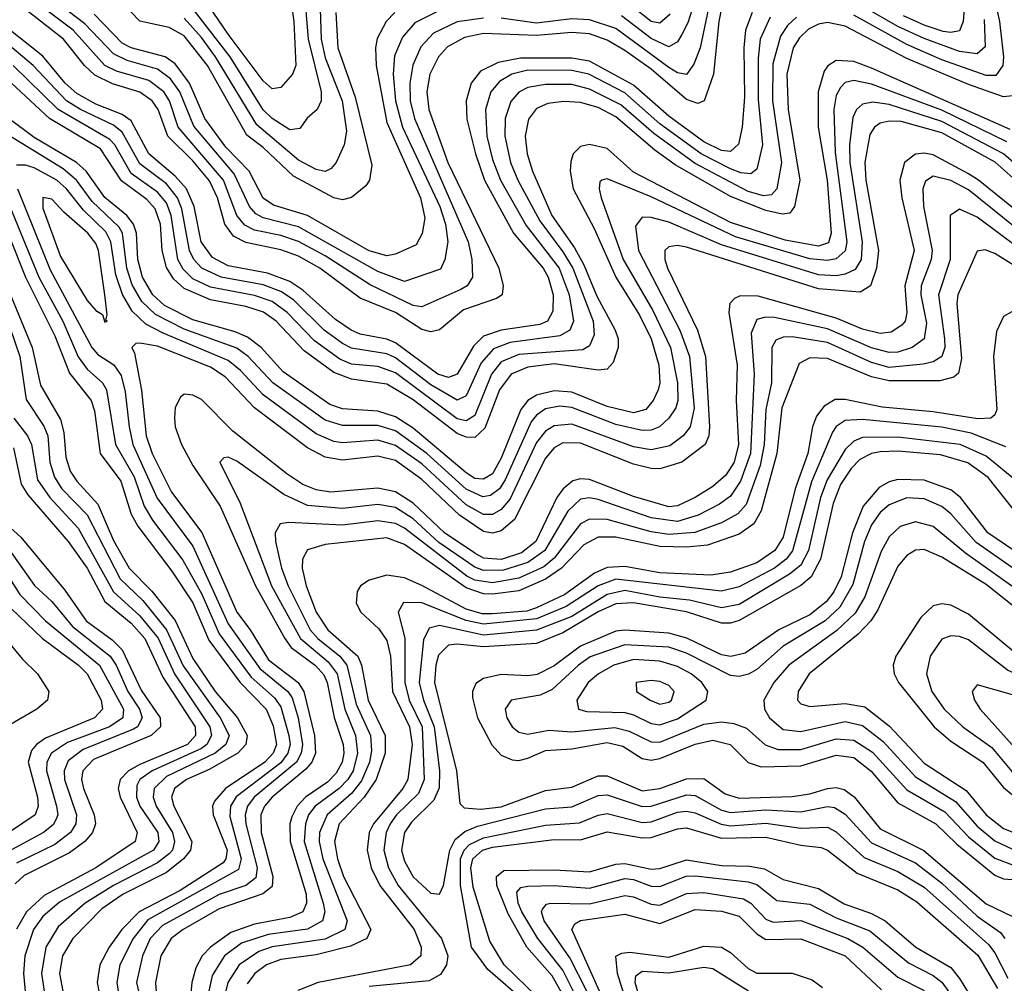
# Model space of a CAD drawing. Header units: inches. Extents: x 990535 to 1117859, y 769386 to 892122.
# Tile 190 of 256: x 1033197 to 1035431, y 861488 to 863674. Entities that reach past the tile are written whole.
import ezdxf

# ---------------------------------------------------------------- set-up
doc = ezdxf.new("R2010")
doc.units = ezdxf.units.IN
doc.header["$MEASUREMENT"] = 0
doc.layers.add('B0836', color=7, linetype='Continuous')

msp = doc.modelspace()

# ---------------------------------------------------------------- linework, layer by layer
at = {"layer": 'B0836', "color": 5}
for points, elevation in [([(1035388.7, 863811.3), (1035420.3, 863670), (1035430, 863590), (1035428, 863570), (1035412.3, 863547.7), (1035390, 863547.2), (1035290, 863582.8), (1035210, 863617.5), (1035090, 863684.2)], 3160), ([(1033801.8, 863790), (1033819.5, 863670), (1033823.6, 863570), (1033816.1, 863550), (1033790, 863520.2), (1033770, 863516.9), (1033750, 863535.5), (1033670, 863640.9), (1033593.7, 863753.7)], 2920), ([(1034742, 863758), (1034713.1, 863666.9), (1034699.9, 863640.1), (1034690, 863623.6), (1034670, 863612.6), (1034630, 863631.4), (1034562.5, 863682.5)], 3040), ([(1034147, 863693), (1034093.5, 863666.5), (1034065.7, 863634.3), (1034048, 863592), (1034044.9, 863550), (1034049.6, 863490), (1034066.2, 863430), (1034150.7, 863250), (1034163.7, 863210), (1034168.6, 863170), (1034162.2, 863130), (1034151.7, 863108.3), (1034070, 863079.8), (1034010, 863102.5), (1033830, 863204.4), (1033750, 863224.4), (1033733.2, 863233.2), (1033718.7, 863250), (1033684.1, 863324.1), (1033592.4, 863432.4), (1033560.6, 863510), (1033539.5, 863539.5), (1033510, 863561.7), (1033441, 863581), (1033410, 863596.3), (1033344.9, 863664.9), (1033231.6, 863751.6)], 3040), ([(1033841.9, 863750), (1033851.5, 863630), (1033881, 863510), (1033881.3, 863490), (1033872.5, 863470), (1033849.4, 863450.6), (1033832.9, 863427.1), (1033810, 863423.9), (1033770, 863450), (1033749.4, 863469.4), (1033674.7, 863590), (1033570, 863725.4)], 2940), ([(1034250, 863677.4), (1034190, 863668.8), (1034136.4, 863643.6), (1034107.7, 863612.3), (1034089, 863571), (1034082.3, 863530), (1034083.3, 863490), (1034093.2, 863450), (1034215.2, 863170), (1034223.1, 863130), (1034224.7, 863090), (1034212.6, 863070), (1034198.5, 863061.5), (1034110, 863022.4), (1034090, 863025.4), (1033992.5, 863072.5), (1033890, 863138.3), (1033830, 863170.6), (1033790, 863184.2), (1033730, 863196.5), (1033707.7, 863207.7), (1033690, 863230), (1033659.7, 863310), (1033556.5, 863430), (1033537, 863490), (1033524.6, 863510), (1033490, 863535.7), (1033417.1, 863557.1), (1033390.3, 863570.3), (1033318.3, 863650), (1033212.8, 863730)], 3060), ([(1033914.6, 863690), (1033919, 863610), (1033958.5, 863498.5), (1033996.4, 863343.6), (1033991.3, 863310), (1033982.7, 863297.3), (1033950, 863270.4), (1033930, 863265.4), (1033910, 863269.5), (1033818.8, 863318.8), (1033750, 863384.1), (1033712.3, 863412.3), (1033623.1, 863570), (1033570, 863637.2), (1033536.3, 863656.3), (1033470, 863670.4), (1033411.7, 863731.7)], 2980), ([(1033878.2, 863721.8), (1033881, 863630), (1033890, 863587.3), (1033928.9, 863490), (1033939, 863421), (1033933.3, 863390), (1033915.1, 863350), (1033903.6, 863336.4), (1033890, 863329.4), (1033870, 863333.9), (1033830, 863355.4), (1033735.3, 863435.3), (1033641.7, 863590), (1033610, 863633.8), (1033570, 863677.6)], 2960), ([(1034766.8, 863733.2), (1034741, 863610), (1034727.3, 863572.7), (1034710, 863549.9), (1034690, 863553.1), (1034670, 863565.3), (1034550, 863653.6), (1034490, 863673.9), (1034450, 863675.9), (1034370, 863666), (1034290, 863677.6)], 3060), ([(1035385.8, 863674.2), (1035388, 863612), (1035370, 863596.5), (1035330, 863601.7), (1035250, 863630.9), (1035190, 863658.5), (1035090, 863716)], 3140), ([(1035342.9, 863730), (1035338.3, 863670), (1035330, 863648.3), (1035310, 863644.6), (1035292.7, 863647.3), (1035250, 863661.4), (1035202.4, 863682.4)], 3120), ([(1034859.2, 863690), (1034844.3, 863650), (1034840.6, 863610), (1034842, 863498), (1034836.6, 863430), (1034828.5, 863391.5), (1034810, 863374.6), (1034790, 863376.9), (1034750, 863396.8), (1034670, 863454.9), (1034590, 863525.6), (1034490, 863579.6), (1034450, 863586.5), (1034333.5, 863586.5), (1034282.9, 863577.1), (1034243.2, 863556.8), (1034221.9, 863530), (1034210.3, 863489.7), (1034212, 863448), (1034231.4, 863370), (1034251.6, 863310), (1034318, 863190), (1034384.8, 863110), (1034396.6, 863090), (1034407.9, 863050), (1034407.3, 863012.7), (1034394.9, 862990), (1034377.6, 862982.4), (1034290, 862970), (1034250, 862956.1), (1034226.8, 862933.2), (1034190.2, 862869.8), (1034170, 862862.2), (1034145.7, 862870), (1034050, 862940.6), (1034030, 862949.5), (1033970, 862960.9), (1033949.3, 862969.3), (1033913.7, 862993.7), (1033840, 863060), (1033810, 863080.3), (1033759.2, 863099.2), (1033670, 863115.7), (1033634.3, 863134.3), (1033608.6, 863170), (1033592.7, 863250), (1033575.6, 863290), (1033550, 863319.3), (1033490, 863370), (1033450, 863444.3), (1033430, 863458.9), (1033370, 863482.6), (1033326.6, 863506.6), (1033300.5, 863530), (1033250, 863591.2), (1033172.7, 863652.7)], 3120), ([(1034791.5, 863708.5), (1034783.4, 863670), (1034771.4, 863550), (1034750.1, 863490), (1034736.3, 863483.7), (1034710, 863492.6), (1034630, 863561.7), (1034570, 863603.7), (1034530, 863627.2), (1034490, 863641.8), (1034450, 863644.5), (1034370, 863638.4), (1034250, 863642.4), (1034206.5, 863633.5), (1034167.9, 863612.1), (1034147.7, 863590), (1034128.2, 863550), (1034121.3, 863510), (1034125.8, 863470), (1034168.7, 863350), (1034284.2, 863110), (1034294.4, 863070), (1034291.7, 863050), (1034278.9, 863041.1), (1034204.3, 863015.7), (1034150, 862970.6), (1034130, 862965.9), (1034110, 862971.3), (1034050, 863009.6), (1033970, 863042.1), (1033878.1, 863110), (1033830, 863137.5), (1033790, 863152.2), (1033710, 863168.5), (1033682.7, 863182.7), (1033662.6, 863210), (1033646.1, 863270), (1033628.2, 863308.2), (1033590, 863354), (1033533, 863410), (1033511.5, 863470), (1033498.1, 863490), (1033469.8, 863509.8), (1033408.1, 863528.1), (1033367.9, 863547.9), (1033344.4, 863570), (1033296.8, 863630), (1033202.9, 863702.9)], 3080), ([(1034048.6, 863690), (1034028.8, 863670), (1034008.4, 863631.6), (1034004.5, 863610), (1034006.1, 863570), (1034030, 863440.8), (1034106.5, 863270), (1034116.5, 863223.5), (1034110.8, 863189.2), (1034096.6, 863163.4), (1034050, 863141.9), (1034030, 863138.3), (1033990, 863149.4), (1033850, 863229.6), (1033773.1, 863253.1), (1033750, 863269.1), (1033717.9, 863330), (1033665.2, 863385.1), (1033617.2, 863450), (1033582.8, 863530), (1033550, 863573.8), (1033527.2, 863590), (1033450, 863609.8), (1033430, 863620.6), (1033366.1, 863686.1)], 3020), ([(1034673.4, 863686.6), (1034650, 863666.1), (1034630, 863669.8), (1034590, 863701.9)], 3020), ([(1035450, 863501.2), (1035430, 863499.1), (1035350, 863526.6), (1035210, 863586), (1035070, 863659.3), (1035030, 863667.7), (1035010, 863664), (1034987.5, 863652.5), (1034967, 863633), (1034952.6, 863610), (1034938.1, 863550), (1034941.3, 863470), (1034967.4, 863310), (1034955.2, 863250), (1034944.8, 863235.2), (1034927.1, 863232.9), (1034890, 863241.3), (1034810, 863272.5), (1034684.8, 863344.8), (1034638.1, 863378.1), (1034550, 863453.4), (1034510, 863474.4), (1034470, 863485.8), (1034431.8, 863488.2), (1034395.9, 863484.1), (1034370, 863472.7), (1034351.7, 863448.3), (1034344.1, 863410), (1034348.9, 863370), (1034360.6, 863330), (1034404.9, 863230), (1034456.3, 863156.3), (1034477.6, 863117.6), (1034507, 863047), (1034548.8, 862970), (1034555.1, 862950), (1034555.3, 862930), (1034543.6, 862896.4), (1034530, 862881.3), (1034510, 862878.8), (1034410, 862892.9), (1034350, 862885.8), (1034312.4, 862870), (1034285.9, 862834.1), (1034252.6, 862747.4), (1034230, 862726.4), (1034210, 862726.7), (1034190, 862735.3), (1034090, 862811.7), (1034030, 862847.4), (1033950, 862858.3), (1033910, 862873.8), (1033842.5, 862922.5), (1033779.5, 862990), (1033750.4, 863010.4), (1033710, 863023.3), (1033630, 863038.2), (1033570, 863063.9), (1033545.9, 863085.9), (1033530, 863111.7), (1033520.7, 863150), (1033516.4, 863210), (1033504.8, 863244.8), (1033486, 863266), (1033428.4, 863308.4), (1033380.6, 863380.6), (1033264.7, 863450), (1033156.9, 863550)], 3180), ([(1034900, 863680), (1034877.8, 863630), (1034873.2, 863586.8), (1034873.1, 863493.1), (1034882.9, 863390), (1034870, 863335.1), (1034856, 863324), (1034833.6, 863326.4), (1034810, 863335.3), (1034743.3, 863370), (1034650, 863437.7), (1034570, 863507.8), (1034488.6, 863550), (1034450, 863558.8), (1034350, 863559.1), (1034313.8, 863550), (1034286.2, 863533.8), (1034266.1, 863510), (1034254.2, 863470), (1034257.5, 863410), (1034270, 863356.8), (1034288.3, 863310), (1034346.7, 863206.7), (1034421.7, 863110), (1034444.1, 863050), (1034453.6, 862990), (1034445.8, 862970), (1034423.2, 862956.8), (1034310, 862941.8), (1034272.5, 862927.5), (1034244.7, 862895.3), (1034210, 862820.7), (1034190, 862811.1), (1034130, 862845.6), (1034050, 862906.9), (1034030, 862916), (1033950, 862929), (1033930, 862939.6), (1033888.2, 862970), (1033818.3, 863038.3), (1033790, 863057.3), (1033750, 863072.6), (1033654, 863090), (1033610.6, 863110.6), (1033592.3, 863130), (1033582.3, 863150), (1033565.2, 863245.2), (1033555.6, 863270), (1033530, 863301.4), (1033470, 863346.6), (1033430, 863418.5), (1033410, 863434.8), (1033335.1, 863470), (1033303.4, 863490), (1033228, 863570), (1033170, 863618.1)], 3140), ([(1034960.1, 863679.9), (1034939.3, 863660.7), (1034923.6, 863636.4), (1034906, 863574), (1034905.4, 863490), (1034926.1, 863350), (1034915.5, 863290), (1034903, 863277), (1034885.3, 863274.7), (1034850, 863284.3), (1034730, 863347.5), (1034635.8, 863415.8), (1034561.1, 863481.1), (1034490, 863516.4), (1034450, 863526.8), (1034390, 863526.7), (1034350, 863520.4), (1034330.2, 863509.8), (1034311.6, 863488.4), (1034299, 863450), (1034297.7, 863410), (1034311.1, 863350), (1034327.5, 863310), (1034377.3, 863217.3), (1034430, 863147.5), (1034452.5, 863110), (1034498.3, 862990), (1034500.8, 862959.2), (1034490, 862934), (1034475.3, 862924.7), (1034330, 862914.2), (1034290, 862897.7), (1034267.6, 862870), (1034230, 862776), (1034210, 862763.6), (1034190, 862768.3), (1034050, 862872.6), (1034010, 862886.9), (1033950, 862892.6), (1033924, 862904), (1033865.8, 862945.8), (1033804.3, 863010), (1033770, 863034.8), (1033730, 863048.5), (1033630, 863067.5), (1033590, 863086.3), (1033567.9, 863107.9), (1033556.1, 863130), (1033540.8, 863230), (1033530, 863258.4), (1033510, 863282.6), (1033450, 863325.3), (1033413.2, 863390), (1033402, 863402), (1033284.2, 863470), (1033182.6, 863570)], 3160), ([(1035445, 863425), (1035130, 863564.3), (1035090, 863579.1), (1035050, 863581.2), (1035031, 863569), (1035022.9, 863557.1), (1035008.9, 863510), (1035009.4, 863430), (1035029.2, 863310), (1035038.3, 863190), (1035032.3, 863167.7), (1035010, 863160.1), (1034933.9, 863173.9), (1034810, 863214.1), (1034590, 863327.9), (1034530, 863381.7), (1034490, 863391), (1034470, 863386.3), (1034453.3, 863370), (1034447.5, 863352.5), (1034446, 863330), (1034453.1, 863290), (1034500.4, 863200.4), (1034549.9, 863089.9), (1034603.5, 863003.5), (1034630.4, 862950), (1034647.6, 862890), (1034649.8, 862850.2), (1034646, 862834), (1034634.4, 862810), (1034617.8, 862790), (1034590, 862782.1), (1034530, 862796.5), (1034450, 862829.1), (1034410, 862832), (1034370, 862822.4), (1034349.9, 862810.1), (1034334, 862790), (1034290, 862679.1), (1034270, 862643.8), (1034250, 862631.3), (1034230, 862633.2), (1034210, 862646.3), (1034090, 862747.3), (1034050, 862772.8), (1034010, 862785.8), (1033930, 862791.3), (1033901, 862801), (1033795.4, 862875.4), (1033744.8, 862930), (1033714.1, 862954.1), (1033686.2, 862966.2), (1033590, 862992.9), (1033525.4, 863025.4), (1033499, 863050), (1033475.6, 863090), (1033464.9, 863130), (1033461.9, 863190), (1033455.7, 863210), (1033440.2, 863230), (1033390, 863270.4), (1033347.8, 863330), (1033326.4, 863350), (1033230, 863406.7), (1033110, 863495.8)], 3220), ([(1035437, 863397), (1035290, 863468.6), (1035130, 863527.8), (1035090, 863536), (1035070, 863531.5), (1035059.7, 863520.3), (1035050, 863502.3), (1035044.4, 863470), (1035047.3, 863372.7), (1035073.8, 863170), (1035070, 863149.5), (1035050, 863131.3), (1035030, 863127.6), (1034990, 863131.5), (1034821.5, 863181.5), (1034630, 863272), (1034530, 863313.1), (1034518.4, 863310), (1034513.8, 863306.2), (1034512, 863290), (1034516.7, 863270), (1034566.8, 863130), (1034634.1, 863014.1), (1034674.3, 862930), (1034690, 862850), (1034691, 862810), (1034686.4, 862793.6), (1034670.1, 862770), (1034649.3, 862750.7), (1034630, 862743.1), (1034610, 862742), (1034550, 862755.5), (1034450, 862794.4), (1034422.9, 862797.1), (1034390, 862790.8), (1034370, 862777), (1034358, 862762), (1034298.9, 862630), (1034285.6, 862610), (1034265.8, 862594.2), (1034248.3, 862591.7), (1034210, 862608.6), (1034121, 862690), (1034050, 862740.9), (1034010, 862753.2), (1033930, 862753.5), (1033890, 862765.7), (1033771.9, 862850), (1033715.5, 862910), (1033690, 862928.5), (1033570, 862971.7), (1033505.1, 863005.1), (1033474.6, 863034.6), (1033452.7, 863072.7), (1033440.2, 863110), (1033430.4, 863190), (1033423, 863203), (1033361.5, 863261.5), (1033325.9, 863310), (1033295.9, 863335.9), (1033150, 863424.7)], 3240), ([(1035504.3, 863304.3), (1035429.5, 863370), (1035290, 863442.8), (1035170, 863481.7), (1035133.5, 863486.5), (1035110, 863482), (1035096.4, 863470), (1035087.9, 863452.1), (1035079.9, 863390), (1035080.8, 863350), (1035109, 863170), (1035106.3, 863130), (1035093, 863107), (1035070, 863096.3), (1035050, 863093.2), (1035010, 863095.5), (1034790, 863163.1), (1034670, 863214.4), (1034630, 863225.2), (1034610, 863225.7), (1034594.4, 863205.6), (1034601.7, 863150), (1034695.1, 862970), (1034717, 862910), (1034727.4, 862792.6), (1034718.7, 862750), (1034702.7, 862730), (1034672.4, 862707.6), (1034630, 862698.5), (1034590, 862705), (1034450, 862756.7), (1034410, 862752.9), (1034390, 862740.2), (1034370, 862714.7), (1034310, 862586.7), (1034290, 862562.6), (1034270, 862551.3), (1034250, 862551.2), (1034210, 862573.5), (1034110, 862666.2), (1034050, 862708.1), (1034010, 862719.8), (1033930, 862714.4), (1033910, 862717), (1033870, 862734.5), (1033750, 862822.9), (1033698.2, 862878.2), (1033670, 862900.9), (1033522.5, 862962.5), (1033483.2, 862983.2), (1033452.4, 863012.4), (1033430.5, 863050.5), (1033415.4, 863095.4), (1033404.1, 863170), (1033392.6, 863192.6), (1033341.7, 863241.7), (1033303.2, 863290), (1033281.5, 863310), (1033230, 863337.8), (1033210, 863343.8), (1033190, 863343.7)], 3260), ([(1035478.9, 863290), (1035410.5, 863350.5), (1035290, 863417.1), (1035197.1, 863442.9), (1035170, 863444.1), (1035150, 863439.2), (1035137.3, 863430), (1035126.6, 863413.4), (1035115.1, 863350), (1035117.6, 863310), (1035146.3, 863150), (1035141.1, 863110), (1035127.8, 863070), (1035104.2, 863055.8), (1035010, 863063.5), (1034710, 863158), (1034690, 863161.8), (1034670, 863159), (1034661.3, 863150), (1034661, 863130), (1034667.2, 863110), (1034735, 862970), (1034753.3, 862910), (1034762.6, 862750), (1034760.9, 862730), (1034752.5, 862710), (1034699.4, 862670), (1034650, 862654.8), (1034630, 862655.5), (1034590, 862666), (1034470, 862713.4), (1034430, 862713.8), (1034410, 862702.9), (1034390, 862679.6), (1034319.9, 862540.1), (1034290, 862514.4), (1034270, 862509.1), (1034250, 862512.9), (1034195.3, 862550), (1034110, 862631.2), (1034050, 862673.6), (1034010, 862684.1), (1033930, 862674.6), (1033890, 862681.5), (1033850, 862702.5), (1033730, 862793.8), (1033663.6, 862863.6), (1033630, 862886), (1033510, 862933.1), (1033470, 862939.9), (1033460.8, 862939.2), (1033451.8, 862930), (1033457.8, 862917.8), (1033473.4, 862833.4), (1033483.9, 862730), (1033497.6, 862690), (1033541.9, 862601.9), (1033610.6, 862510.6), (1033689.9, 862330), (1033720.3, 862290), (1033761.6, 862221.6), (1033828.7, 862170), (1033842.1, 862150), (1033865.9, 862050), (1033868.5, 862010), (1033860.4, 861990), (1033846.5, 861973.5), (1033770.2, 861910), (1033752.5, 861890), (1033744, 861870), (1033745.4, 861830), (1033771.7, 861730), (1033770, 861707.7), (1033749.2, 861690.8), (1033650, 861657.2), (1033567.8, 861610), (1033540.6, 861590), (1033517.5, 861550), (1033505.2, 861490), (1033515.5, 861350)], 3280), ([(1035530, 863182.8), (1035372.8, 863310), (1035350, 863324), (1035270, 863367.6), (1035250, 863371.5), (1035230, 863368.8), (1035205.3, 863350), (1035194.6, 863310), (1035198.8, 863270), (1035226.9, 863150), (1035205.7, 863070), (1035210, 863010), (1035206.5, 862990), (1035199.1, 862980.9), (1035175, 862965), (1035150, 862961.9), (1035110, 862972.1), (1035050, 862996.8), (1034873, 863047), (1034832.2, 863047.8), (1034818.9, 863041.1), (1034808.3, 863030), (1034806.1, 863010), (1034825, 862890), (1034823.3, 862810), (1034828.6, 862710), (1034818.5, 862670), (1034799.5, 862640.5), (1034770, 862615), (1034730, 862589.7), (1034690, 862570.9), (1034670, 862569.2), (1034590, 862592.6), (1034490, 862630.9), (1034470, 862632.5), (1034452.4, 862627.6), (1034430.2, 862609.8), (1034416.4, 862590), (1034368.3, 862490), (1034335.6, 862464.4), (1034290, 862449.5), (1034250, 862452.7), (1034230, 862463.7), (1034161, 862510), (1034090, 862577), (1034050, 862602.8), (1034010, 862611.1), (1033902.3, 862602.3), (1033870, 862607.4), (1033839.7, 862619.7), (1033803.4, 862643.4), (1033680.7, 862740.7), (1033610, 862812.3), (1033590, 862822.5), (1033570, 862824.3), (1033562, 862818), (1033550, 862794.5), (1033548.3, 862770), (1033550, 862750), (1033564, 862710), (1033590, 862662.4), (1033652, 862570), (1033732.2, 862390), (1033798.6, 862270), (1033812.9, 862250), (1033868.7, 862208.7), (1033887.5, 862187.5), (1033895.2, 862170), (1033910.9, 862090.9), (1033931, 862030), (1033932.4, 862010), (1033928.9, 861990), (1033915.6, 861964.4), (1033895.9, 861944.1), (1033846, 861910), (1033826.7, 861890), (1033814.4, 861865.6), (1033810.4, 861849.6), (1033811, 861810), (1033847.1, 861690), (1033847.7, 861670), (1033839.6, 861650), (1033810, 861637.1), (1033730, 861622.2), (1033676.6, 861603.4), (1033629.8, 861570), (1033611.6, 861550), (1033596.6, 861523.4), (1033587.8, 861490), (1033576.6, 861370)], 3320), ([(1035510, 863159.7), (1035350, 863287.8), (1035310, 863309.5), (1035270, 863318.9), (1035252.5, 863307.5), (1035246.4, 863290), (1035248, 863250), (1035268, 863150), (1035265.8, 863130), (1035242.9, 863070), (1035242.1, 863050), (1035254.6, 862985.4), (1035250, 862949.9), (1035222.5, 862930), (1035190, 862919.9), (1035170, 862918.7), (1035130, 862929.5), (1035030, 862972.7), (1034910, 862998.4), (1034890, 862999.4), (1034870, 862993.7), (1034857.2, 862962.8), (1034863.8, 862870), (1034855.2, 862690), (1034832.8, 862627.2), (1034810, 862593.3), (1034785.1, 862574.9), (1034736.7, 862550), (1034690, 862535.7), (1034630, 862543.9), (1034510, 862585.4), (1034490, 862589), (1034470, 862586), (1034440.7, 862559.3), (1034388.7, 862470), (1034350, 862442.6), (1034295.1, 862424.9), (1034250, 862424.5), (1034230, 862432.2), (1034148.3, 862488.3), (1034090, 862541.6), (1034050, 862567.1), (1034010, 862573.9), (1033930, 862565.4), (1033850, 862572.1), (1033796.6, 862596.6), (1033690, 862672.2), (1033670, 862681.5), (1033660.1, 862679.9), (1033651.6, 862670), (1033697.5, 862577.5), (1033768.8, 862390), (1033834.6, 862270), (1033897.4, 862217.4), (1033917.3, 862190), (1033934.6, 862110), (1033959.1, 862050), (1033964, 862010), (1033953.6, 861970), (1033941.5, 861950), (1033922.3, 861930), (1033867.8, 861890), (1033852.9, 861870), (1033845.6, 861850), (1033843, 861810), (1033885.6, 861670), (1033889.6, 861650), (1033884.3, 861630), (1033850, 861610.9), (1033761.3, 861598.7), (1033700.7, 861579.3), (1033662.2, 861550), (1033634.1, 861505.9), (1033613.5, 861410)], 3340), ([(1033156.2, 863296.2), (1033240.7, 863090), (1033294.7, 862990), (1033330, 862909), (1033350, 862881.3), (1033385.4, 862850), (1033394.1, 862834.1), (1033414.4, 862710), (1033457, 862637), (1033479.6, 862570), (1033498.4, 862538.4), (1033567.5, 862447.5), (1033610.5, 862370.5), (1033650, 862280.8), (1033722.5, 862182.5), (1033775.3, 862135.3), (1033790, 862115.2), (1033808, 862050), (1033810.6, 862030), (1033805.6, 862010), (1033790, 861988.2), (1033688.7, 861911.3), (1033675.2, 861890), (1033673.8, 861866.2), (1033699.5, 861770), (1033694, 861746), (1033488.1, 861631.9), (1033454.3, 861590), (1033424.4, 861530), (1033417.9, 861490), (1033420.8, 861470)], 3240), ([(1033191.9, 863290), (1033266.2, 863106.2), (1033361, 862930), (1033374.8, 862914.8), (1033410.8, 862890.8), (1033427.1, 862867.1), (1033436.6, 862830), (1033445.3, 862750), (1033454.2, 862710), (1033508.9, 862588.9), (1033590, 862479.4), (1033670, 862303.4), (1033741.9, 862201.9), (1033805.3, 862150), (1033815.3, 862135.3), (1033829.1, 862090), (1033839.1, 862030), (1033836.2, 862010), (1033825.6, 861990), (1033729.4, 861910), (1033713.9, 861890), (1033708.8, 861870), (1033710.4, 861850), (1033736.1, 861750), (1033732.9, 861727.1), (1033710.5, 861710), (1033650, 861689.6), (1033521, 861619), (1033493.4, 861590), (1033475.7, 861550), (1033462.1, 861490), (1033481.3, 861410)], 3260), ([(1033135.7, 863275.7), (1033210.2, 863090), (1033277.1, 862957.1), (1033310, 862872), (1033359.7, 862810), (1033367, 862787), (1033379.6, 862690), (1033427, 862627), (1033450, 862552.5), (1033465, 862525), (1033542.6, 862422.6), (1033590, 862351.4), (1033626.7, 862266.7), (1033697.2, 862170), (1033756.1, 862110), (1033772.2, 862072.2), (1033780, 862030), (1033772.5, 862010), (1033753.4, 861990), (1033664.4, 861930), (1033639.1, 861900.9), (1033634.9, 861890), (1033636.3, 861870), (1033667.7, 861790), (1033665.3, 861770), (1033658.5, 861761.5), (1033561.3, 861698.7), (1033468.4, 861650), (1033429, 861610), (1033400, 861570), (1033378.9, 861530), (1033373.2, 861490), (1033377, 861470)], 3220), ([(1035510, 863121.7), (1035370, 863226.3), (1035330, 863244), (1035308.3, 863230), (1035309, 863130), (1035282, 863050), (1035296.1, 862950), (1035296.6, 862930), (1035289.8, 862910.2), (1035270, 862897.7), (1035247.7, 862892.3), (1035170, 862885.2), (1035130, 862896.2), (1035030, 862941.3), (1034950, 862954.6), (1034930, 862954), (1034913.3, 862946.7), (1034903.8, 862930), (1034903.1, 862850), (1034890.7, 862790), (1034886.8, 862710), (1034877.1, 862662.9), (1034845.7, 862574.3), (1034827, 862553), (1034790, 862532.3), (1034729.3, 862510.7), (1034670, 862506.4), (1034630, 862512.1), (1034530, 862539.8), (1034490, 862541.2), (1034469.9, 862530.1), (1034410, 862452.5), (1034386.9, 862433), (1034330, 862406.9), (1034270, 862396.4), (1034230, 862402.4), (1034211.7, 862411.7), (1034070, 862520.5), (1034050, 862530.9), (1034010, 862536.8), (1033930, 862527.2), (1033806.9, 862533.1), (1033788.6, 862530), (1033777.2, 862510), (1033777.4, 862490), (1033791.3, 862430), (1033806.4, 862390), (1033856.5, 862290), (1033873.7, 862270), (1033923.9, 862230), (1033939.4, 862210), (1033960.9, 862120.9), (1033993.2, 862050), (1033995.4, 862015.4), (1033990.8, 861990), (1033972.7, 861947.3), (1033950, 861918.6), (1033895, 861870), (1033877.2, 861830), (1033876.5, 861810), (1033885.2, 861770), (1033940.2, 861630), (1033934.6, 861610), (1033890, 861588.4), (1033770, 861570.6), (1033739.9, 861560.1), (1033694.9, 861530), (1033669.6, 861490), (1033649.9, 861410)], 3360), ([(1033134.1, 863150), (1033225.1, 862930), (1033244.6, 862844.6), (1033290, 862767.2), (1033297.5, 862737.5), (1033301.8, 862681.8), (1033311.8, 862650), (1033326.9, 862626.9), (1033374.7, 862574.7), (1033410, 862492.4), (1033445.4, 862430), (1033497.3, 862377.3), (1033550, 862311.1), (1033590, 862224.7), (1033641.1, 862150), (1033691.3, 862090), (1033713.2, 862050), (1033710, 862030), (1033692, 862010), (1033627.2, 861972.8), (1033576, 861950), (1033548.8, 861930), (1033542, 861910), (1033547, 861890), (1033587.4, 861810), (1033584.4, 861790), (1033568.9, 861770), (1033530, 861739), (1033432.3, 861690), (1033383.4, 861656.6), (1033317.9, 861590), (1033294.1, 861550), (1033287.7, 861510), (1033294.8, 861470)], 3180), ([(1035504.5, 863084.5), (1035410, 863143.5), (1035387.8, 863152.2), (1035370, 863148.5), (1035325.7, 863050), (1035323.6, 863030), (1035334.7, 862905.3), (1035327.6, 862872.4), (1035317.1, 862862.9), (1035285.5, 862854.5), (1035170, 862854.6), (1035130, 862863.6), (1035030, 862905.1), (1034990, 862906.6), (1034965.8, 862894.2), (1034926.5, 862793.5), (1034915.3, 862690), (1034880.1, 862559.9), (1034863.3, 862530), (1034830, 862506.5), (1034757.8, 862482.2), (1034710, 862477), (1034650, 862478.6), (1034550, 862500.1), (1034510, 862499.7), (1034477.5, 862482.5), (1034426.5, 862430), (1034390, 862404.6), (1034330, 862378), (1034270, 862370.5), (1034250, 862371.4), (1034210, 862384.9), (1034070, 862483.4), (1034030, 862498.7), (1033890, 862483.5), (1033850, 862471.1), (1033838.9, 862450), (1033838.4, 862430), (1033847.3, 862390), (1033870, 862330.1), (1033896.4, 862290), (1033964.6, 862230), (1033973.1, 862210), (1033987.6, 862130), (1034026.4, 862050), (1034026.7, 862010), (1034005.8, 861950), (1033978.5, 861910), (1033922.2, 861850), (1033911.5, 861810), (1033918.3, 861770), (1033931.7, 861730), (1033993.6, 861610), (1033985, 861590), (1033947.5, 861572.5), (1033870, 861552.7), (1033790, 861542.3), (1033757.3, 861530), (1033730.7, 861510), (1033713.2, 861486.8)], 3380), ([(1033163.7, 863010), (1033197.3, 862910), (1033212, 862812), (1033251.8, 862751.8), (1033260.7, 862730), (1033265.4, 862670), (1033276, 862636), (1033292.9, 862610), (1033350.6, 862550.6), (1033425.4, 862405.4), (1033476.4, 862356.4), (1033530.1, 862290.1), (1033568.3, 862208.3), (1033651.8, 862090), (1033672.6, 862050), (1033664.6, 862030), (1033641, 862010), (1033530, 861956.9), (1033502.2, 861930), (1033500.1, 861910), (1033506.8, 861890), (1033544.2, 861830), (1033548.5, 861810), (1033543.6, 861790), (1033537.4, 861782.6), (1033510, 861761.1), (1033410.3, 861709.7), (1033345.6, 861670), (1033284.1, 861615.9), (1033256.2, 861570), (1033246.3, 861510), (1033252.4, 861470)], 3160), ([(1035448.6, 863011.4), (1035430, 863000.9), (1035413.5, 862966.5), (1035407.3, 862910), (1035414.7, 862790), (1035410, 862777.4), (1035400.6, 862770), (1035371.6, 862768.4), (1035270, 862784.5), (1035154.6, 862794.6), (1035070, 862812.7), (1035047.9, 862812.1), (1035022.5, 862797.5), (1035005.4, 862774.6), (1034996.4, 862750), (1034985.9, 862690), (1034956.9, 862610), (1034930, 862499.7), (1034910.5, 862469.5), (1034870, 862442.1), (1034810, 862420.7), (1034765.8, 862414.2), (1034650, 862419), (1034570, 862433.8), (1034530, 862431), (1034501.9, 862418.1), (1034434.5, 862370), (1034370, 862339.7), (1034347.6, 862332.4), (1034270, 862326.2), (1034246.4, 862326.4), (1034210, 862336.5), (1034110, 862390.6), (1034070, 862407.6), (1034030, 862414.1), (1033990, 862402.7), (1033970.7, 862390), (1033963, 862377), (1033961, 862350), (1033971.6, 862330), (1034011.8, 862291.8), (1034030, 862265.8), (1034038.4, 862230), (1034043, 862150), (1034081.8, 862070), (1034087.8, 862030), (1034078.1, 861950), (1034066.7, 861930), (1033999.8, 861850), (1033990, 861830), (1033985.6, 861790), (1033994.8, 861750), (1034014.3, 861710), (1034092.3, 861610), (1034108.3, 861570), (1034107.4, 861550), (1034084.1, 861530), (1033874.8, 861490), (1033828.4, 861471.6)], 3420), ([(1033184.1, 862770), (1033214.7, 862730), (1033224.3, 862710), (1033237.7, 862630), (1033265.2, 862590), (1033330, 862520.5), (1033410, 862376.4), (1033470, 862321.9), (1033511.1, 862271.1), (1033548.5, 862190), (1033628.5, 862070), (1033632.4, 862050), (1033622, 862030), (1033610, 862020.9), (1033497.7, 861970), (1033470, 861950), (1033463.2, 861936.8), (1033461.9, 861910), (1033469.9, 861890), (1033510.6, 861830), (1033513, 861810), (1033501, 861790), (1033287.7, 861672.3), (1033250, 861639.2), (1033228.3, 861610), (1033209.1, 861550), (1033205.6, 861510), (1033209.4, 861470)], 3140), ([(1035435, 862705), (1035356.3, 862736.3), (1035290, 862749.5), (1035110, 862767), (1035070, 862764.5), (1035050, 862751.4), (1035041.7, 862738.3), (1034994.2, 862625.8), (1034951.2, 862468.8), (1034936.2, 862450), (1034910, 862430.1), (1034830, 862387.5), (1034790, 862377.3), (1034550, 862404.4), (1034510, 862389.5), (1034437.3, 862342.7), (1034370, 862315.1), (1034250, 862302.5), (1034210, 862311.1), (1034110, 862351.2), (1034067.9, 862352.1), (1034056, 862330), (1034071.2, 862271.2), (1034071.2, 862170), (1034081, 862130), (1034110.3, 862070), (1034114.8, 861950), (1034101.8, 861918.2), (1034051.9, 861870), (1034037.7, 861850), (1034028.5, 861830), (1034023.7, 861790), (1034033.9, 861750), (1034056, 861710), (1034154.5, 861590), (1034168.4, 861550), (1034165.9, 861530), (1034152.3, 861507.7), (1034126.5, 861493.5), (1033990, 861480.8)], 3440), ([(1035470, 862618.5), (1035390, 862683.8), (1035331.6, 862710), (1035190, 862727.1), (1035110, 862726), (1035090, 862718.2), (1035070, 862698.9), (1035029.5, 862630), (1035014.4, 862590), (1034986.8, 862470), (1034970, 862436.7), (1034944.2, 862415.8), (1034830, 862347.1), (1034790, 862339.9), (1034716.9, 862356.9), (1034650, 862363.7), (1034570, 862378.7), (1034530, 862369.7), (1034450, 862320.3), (1034370, 862289.4), (1034250, 862277.5), (1034150, 862300), (1034126.3, 862293.7), (1034113.2, 862266.8), (1034103.9, 862170), (1034113.2, 862130), (1034137.5, 862070), (1034149.5, 861970), (1034148.8, 861931.2), (1034136.9, 861903.1), (1034086.5, 861853.5), (1034070, 861830), (1034063.7, 861790), (1034070, 861764.8), (1034090, 861729.7), (1034130, 861692.5), (1034149.9, 861690.1), (1034158.7, 861710), (1034173.4, 861790), (1034185.7, 861814.3), (1034207.6, 861832.4), (1034235.7, 861844.3), (1034390, 861883.8), (1034450, 861888.4), (1034510, 861914), (1034530, 861915.5), (1034610, 861889.3), (1034630, 861890.2), (1034710, 861915.3), (1034730, 861914.3), (1034790, 861881.1), (1034810, 861875.8), (1034890, 861881.7), (1034970, 861877.2), (1035030, 861888.7), (1035046.5, 861886.5), (1035070, 861871.6), (1035130, 861806.9), (1035230, 861761.5), (1035290, 861715), (1035370, 861640.3), (1035423, 861603), (1035432.9, 861590)], 3460), ([(1033182.8, 862702.8), (1033200.3, 862620.3), (1033215.8, 862595.8), (1033307.5, 862490), (1033350, 862430), (1033390, 862354.3), (1033450, 862304.6), (1033481.3, 862270), (1033522.1, 862182.1), (1033595, 862070), (1033596, 862050), (1033578.3, 862030), (1033470, 861984.5), (1033444.3, 861970), (1033425, 861950), (1033420.8, 861930), (1033425.3, 861910), (1033463.5, 861830), (1033459, 861810), (1033370.1, 861750), (1033252.6, 861687.4), (1033212.8, 861650), (1033190, 861610.9)], 3120), ([(1035450, 862565.9), (1035395.1, 862635.1), (1035348.5, 862668.5), (1035287, 862687), (1035190, 862695.2), (1035150, 862693.7), (1035130, 862690), (1035104, 862676), (1035084.2, 862655.8), (1035060.1, 862619.9), (1035043.3, 862576.7), (1035014.4, 862450), (1034993.2, 862410), (1034970, 862390.4), (1034830, 862311), (1034810, 862304.9), (1034790, 862305), (1034710, 862330.4), (1034590, 862351.4), (1034550, 862349.1), (1034510, 862330.8), (1034430, 862282.8), (1034370, 862258.6), (1034250, 862250.9), (1034190, 862257.3), (1034170, 862254.9), (1034147.8, 862232.2), (1034141.3, 862210), (1034138.3, 862170), (1034188.2, 861970), (1034195.7, 861895.7), (1034205.7, 861885.7), (1034243.3, 861883.3), (1034290, 861888), (1034390, 861925.5), (1034450, 861933.1), (1034510, 861958.9), (1034530, 861958.5), (1034610, 861924.4), (1034650, 861930), (1034710, 861951.6), (1034750, 861952.4), (1034797.8, 861917.8), (1034830, 861907.9), (1034950, 861911.4), (1034990, 861917.5), (1035030, 861929.8), (1035050, 861932.2), (1035067.8, 861927.8), (1035091, 861911), (1035150, 861838.2), (1035249.2, 861789.2), (1035390, 861668.1), (1035450, 861639.9)], 3480), ([(1035510, 862431.1), (1035394.1, 862510), (1035332.1, 862590), (1035310, 862607.5), (1035250, 862629.4), (1035190, 862631), (1035170, 862625.8), (1035147.2, 862612.8), (1035110.9, 862570), (1035087.2, 862510), (1035061.6, 862410), (1035044.3, 862375.7), (1035027, 862353), (1034990, 862323.8), (1034919.7, 862290), (1034843.1, 862236.9), (1034810.6, 862229.4), (1034790, 862233.4), (1034710.9, 862270.9), (1034670, 862282.3), (1034570.7, 862289.3), (1034550, 862286.7), (1034470, 862252.8), (1034410, 862207.8), (1034371.6, 862188.4), (1034350, 862185.2), (1034290, 862188.5), (1034250, 862179.5), (1034232.1, 862167.9), (1034224.4, 862150), (1034224.4, 862135.6), (1034235.7, 862090), (1034268.9, 862028.9), (1034290, 862005.9), (1034315, 861995), (1034330, 861993.6), (1034350, 861998.9), (1034390, 862016.1), (1034450, 862019.6), (1034530, 862034.6), (1034565.9, 862025.9), (1034610, 861997.9), (1034630, 861994.5), (1034650, 861998), (1034730, 862030.6), (1034770, 862039.4), (1034809.7, 862029.7), (1034850, 861989.2), (1034879.4, 861979.4), (1034970, 861981.6), (1035050, 862005.4), (1035090, 861999.9), (1035129.3, 861969.3), (1035190, 861897.1), (1035275.9, 861850), (1035324, 861804), (1035410, 861733.6), (1035430, 861725.2), (1035470, 861721.6)], 3520), ([(1035490, 862402.3), (1035368, 862488), (1035310, 862553), (1035290, 862569.4), (1035250, 862586.7), (1035210, 862589.2), (1035170, 862573.5), (1035150, 862555.8), (1035130, 862528.2), (1035114.6, 862490), (1035087.7, 862392.3), (1035058.6, 862341.4), (1035025.3, 862310), (1034930, 862252.7), (1034870, 862199.8), (1034851, 862189), (1034830, 862184.1), (1034810, 862186.2), (1034710, 862236.6), (1034670, 862250.8), (1034570, 862255.8), (1034491.5, 862228.5), (1034465.3, 862210), (1034405.4, 862154.6), (1034378, 862142), (1034312.4, 862130), (1034299.1, 862110), (1034302.7, 862090), (1034314.8, 862070), (1034330, 862057.5), (1034350, 862052.9), (1034398, 862062), (1034450, 862058.6), (1034548, 862068), (1034580.2, 862060.2), (1034630, 862035.4), (1034650, 862034.9), (1034750, 862076.2), (1034790, 862081.1), (1034817.5, 862077.5), (1034846.6, 862066.6), (1034888.7, 862028.7), (1034918.5, 862018.5), (1034970, 862018.3), (1035050, 862042.2), (1035090, 862039.4), (1035132.4, 862012.4), (1035210, 861926.9), (1035296.6, 861876.6), (1035350, 861820.5), (1035410, 861771.6), (1035450, 861756.4)], 3540), ([(1033143.9, 862550), (1033199.7, 862499.7), (1033299.7, 862379.7), (1033348.3, 862310), (1033407.2, 862267.2), (1033430, 862244.5), (1033473.1, 862153.1), (1033515.6, 862090), (1033517, 862070), (1033495.7, 862050), (1033364.5, 861995.5), (1033340.2, 861970), (1033337.4, 861950), (1033342, 861930), (1033366.1, 861870), (1033369.1, 861850), (1033362.5, 861830), (1033344.8, 861810), (1033310, 861784.2), (1033207.4, 861732.6), (1033186.5, 861713.5)], 3080), ([(1035490, 862359.7), (1035343.5, 862463.5), (1035270, 862524.4), (1035230, 862535), (1035195.5, 862524.5), (1035170, 862500.9), (1035152.3, 862467.7), (1035115.2, 862364.8), (1035092.7, 862327.3), (1035051.3, 862288.7), (1034942.2, 862210), (1034908.5, 862170), (1034885.5, 862130), (1034887.2, 862110), (1034898.5, 862090), (1034930, 862063.9), (1034970, 862059.5), (1035070, 862082), (1035110, 862072.9), (1035156.6, 862036.6), (1035230, 861956.4), (1035320.5, 861900.5), (1035370, 861844.1), (1035410, 861811.2), (1035450, 861792.2)], 3560), ([(1033172.6, 862472.6), (1033230.5, 862390.5), (1033270, 862354.2), (1033317.2, 862297.2), (1033402.4, 862230), (1033416, 862210), (1033442.6, 862150), (1033468.8, 862110), (1033475.2, 862090), (1033464.1, 862070), (1033455.2, 862064.8), (1033341.3, 862018.7), (1033307.2, 861992.8), (1033297.9, 861970), (1033298.9, 861950), (1033326.1, 861870), (1033324.6, 861850), (1033312.4, 861830), (1033276.9, 861803.1), (1033190, 861760.4)], 3060), ([(1035490, 862313), (1035390, 862392.3), (1035290, 862454.7), (1035250, 862472.1), (1035229.8, 862470.2), (1035210, 862458.7), (1035190, 862434.1), (1035144.5, 862335.5), (1035128.5, 862310), (1035100, 862280), (1034989, 862190), (1034963.5, 862150), (1034962.5, 862130), (1034970, 862121.6), (1034990, 862115.6), (1035070, 862122.5), (1035115.3, 862115.3), (1035171.3, 862071.3), (1035250, 861987), (1035345.2, 861925.2), (1035390.2, 861870.2), (1035430, 861838.8), (1035470, 861823.4)], 3580), ([(1033159.4, 862430), (1033197.5, 862370), (1033255.7, 862310), (1033378.6, 862210), (1033432.9, 862110), (1033431, 862090), (1033400.8, 862070), (1033305.5, 862034.5), (1033269.5, 862010), (1033258.8, 861990), (1033257.7, 861970), (1033281, 861890), (1033283.9, 861870), (1033280, 861860.1), (1033272.8, 861847.2), (1033251.5, 861830), (1033170, 861786.3)], 3040), ([(1035456.8, 862236.8), (1035350, 862325.6), (1035310, 862345.5), (1035290, 862348.9), (1035270, 862344.3), (1035242, 862318), (1035185.3, 862230), (1035179, 862210), (1035181.3, 862190), (1035191.4, 862170), (1035272.3, 862070), (1035310, 862037.5), (1035382.6, 861990), (1035430, 861932.3), (1035450, 861915.9)], 3620), ([(1033177.9, 862337.9), (1033248.6, 862270), (1033330.3, 862210), (1033350, 862190.1), (1033382.4, 862130), (1033385, 862110), (1033367.1, 862090), (1033255.6, 862044.4), (1033235.1, 862030), (1033224.1, 862015.9), (1033216.6, 861990), (1033237.8, 861910), (1033239.3, 861890), (1033232.4, 861870), (1033150, 861814.9)], 3020), ([(1033167.4, 862267.4), (1033203.2, 862223.2), (1033237.8, 862190), (1033263.4, 862150), (1033260.1, 862130), (1033236.1, 862110), (1033167.3, 862070)], 2980), ([(1034345, 861445), (1034259.6, 861519.6), (1034222.6, 861570), (1034197.4, 861710), (1034197.7, 861770), (1034205.7, 861790), (1034217.5, 861802.5), (1034250, 861817.7), (1034390, 861846.6), (1034467.8, 861852.2), (1034510, 861869.6), (1034530, 861873.2), (1034610, 861853), (1034630, 861854.5), (1034690, 861876), (1034710, 861878.5), (1034730, 861874.9), (1034788.8, 861848.8), (1034810, 861845.1), (1034890, 861851.5), (1034970, 861839.7), (1035030, 861841.9), (1035050, 861831.9), (1035113.1, 861773.1), (1035190, 861741.7), (1035250, 861706.1), (1035395.8, 861575.8), (1035410, 861557.5), (1035439.7, 861499.7)], 3440), ([(1034374.1, 861454.1), (1034296.6, 861530), (1034263.9, 861583.9), (1034226, 861706), (1034221.2, 861750), (1034225.7, 861770), (1034247.7, 861790), (1034270, 861796.8), (1034410, 861814), (1034470, 861813.7), (1034530, 861831.7), (1034610, 861817.8), (1034630, 861818.4), (1034690, 861838.7), (1034710, 861840.6), (1034790, 861817.2), (1034890, 861819.6), (1034970, 861801.1), (1035016.1, 861796.1), (1035030.2, 861790.2), (1035097.7, 861737.7), (1035190, 861700.1), (1035233, 861673), (1035371.5, 861551.5), (1035416.3, 861476.3)], 3420), ([(1034436.6, 861450), (1034405.1, 861505.1), (1034347.6, 861570), (1034305.3, 861645.3), (1034279.6, 861710), (1034279.1, 861730), (1034295.9, 861744.1), (1034410, 861745.6), (1034490, 861740.5), (1034550, 861758.5), (1034570, 861759.6), (1034630, 861747.2), (1034650, 861748.2), (1034710, 861768.2), (1034790, 861755), (1034853.5, 861753.5), (1034887.3, 861747.3), (1034930, 861723.1), (1035010, 861702.8), (1035068.1, 861668.1), (1035130, 861646), (1035160.9, 861630), (1035230.7, 861570), (1035310, 861523.7), (1035330, 861499.1), (1035384.9, 861410)], 3380), ([(1034464, 861450), (1034430, 861517.5), (1034372.8, 861590), (1034336.6, 861650), (1034328.1, 861670), (1034325.3, 861694.7), (1034334.5, 861705.5), (1034350, 861708.5), (1034410, 861709.7), (1034490, 861703.9), (1034570, 861725.8), (1034590, 861723.2), (1034630, 861708), (1034650, 861707.5), (1034709.2, 861730.8), (1034730, 861731.8), (1034850, 861718.3), (1034870, 861711.8), (1034915.6, 861675.6), (1034990, 861667.2), (1035050, 861636.4), (1035126.7, 861606.7), (1035214.4, 861534.4), (1035270, 861505.9), (1035290, 861490.9), (1035365.6, 861385.6)], 3360), ([(1034484.5, 861470), (1034445.9, 861545.9), (1034387.3, 861630), (1034381.3, 861650), (1034383.5, 861656.5), (1034392.7, 861667.3), (1034401.7, 861670), (1034490, 861668.5), (1034570, 861687.1), (1034590, 861684.1), (1034630, 861667.2), (1034650, 861665.6), (1034710, 861691.8), (1034750, 861694.2), (1034839.7, 861679.7), (1034856.3, 861670), (1034890, 861633.5), (1034906.7, 861626.7), (1034970, 861630.2), (1035076.3, 861590), (1035110.3, 861570.3), (1035190, 861502.3), (1035250, 861471.4)], 3340), ([(1034512.5, 861470), (1034449.9, 861610), (1034457, 861623), (1034469.4, 861630.6), (1034570, 861644.7), (1034650, 861624), (1034730, 861655.7), (1034790, 861651.7), (1034830, 861640.4), (1034870, 861600.3), (1034890, 861587.3), (1034970, 861589), (1035070, 861550.5), (1035153.1, 861473.1)], 3320), ([(1034605.5, 861345.5), (1034554, 861510), (1034550.2, 861549.8), (1034563.3, 861556.7), (1034581.7, 861558.3), (1034670, 861547.5), (1034750, 861572.5), (1034789.6, 861569.6), (1034810, 861557.8), (1034850, 861521.7), (1034870, 861511.2), (1034950, 861511.3), (1034995.8, 861495.8), (1035018.8, 861478.8)], 3280), ([(1034628.7, 861368.7), (1034593.9, 861490), (1034595, 861505), (1034610, 861515.6), (1034670, 861511.6), (1034750, 861524.6), (1034770, 861521.9), (1034850.8, 861470.8)], 3260)]:
    msp.add_lwpolyline(points, dxfattribs=dict(at, elevation=elevation))
for points, elevation in [([(1033250, 863270.5), (1033250, 863246.5), (1033290, 863136.6), (1033350, 863037.2), (1033370, 863013.9), (1033385.3, 863005.3), (1033390, 862987.8), (1033396, 862990), (1033392.5, 862992.5), (1033395.6, 863004.4), (1033390.5, 863049.5), (1033376, 863150), (1033370, 863166.5), (1033351.6, 863190), (1033297.1, 863237.1), (1033270, 863266.8)], 3280), ([(1035310, 862276.6), (1035290, 862268.7), (1035263.6, 862230), (1035254.8, 862190), (1035266.9, 862150), (1035294.8, 862110), (1035337.2, 862070), (1035402.9, 862022.9), (1035448.6, 861968.6), (1035470, 861952.3), (1035510, 861937.7), (1035530, 861938), (1035550, 861945.4), (1035642.8, 862010), (1035658.9, 862030), (1035655.4, 862050), (1035581.7, 862101.7), (1035521.6, 862161.6), (1035438.5, 862198.5), (1035350, 862266.9), (1035330, 862274.8)], 3640), ([(1034590, 862222.9), (1034545.3, 862210), (1034510.5, 862190), (1034487.2, 862170), (1034461.3, 862130), (1034465, 862110), (1034484.3, 862104.3), (1034570, 862102), (1034590, 862097.3), (1034630, 862077.6), (1034650, 862074), (1034690, 862087.8), (1034754.9, 862130), (1034759, 862150), (1034745.2, 862170), (1034721, 862190), (1034690, 862206.4), (1034650, 862219.1)], 3560), ([(1034630, 862174.9), (1034596, 862170), (1034596.5, 862150), (1034627.8, 862130), (1034650, 862121.4), (1034670, 862125.4), (1034676.1, 862130), (1034682.5, 862150), (1034670, 862163.7), (1034650, 862172.5)], 3580), ([(1035370, 862164.8), (1035358.8, 862150), (1035364.1, 862130), (1035376.8, 862110), (1035470, 862006.3), (1035490, 861993.1), (1035510, 861987.9), (1035530, 861990.1), (1035543.3, 861996.7), (1035564.7, 862015.3), (1035571.5, 862030), (1035566.1, 862050), (1035552.7, 862070), (1035518.9, 862110), (1035490, 862131.4)], 3660)]:
    msp.add_lwpolyline(points, close=True, dxfattribs=dict(at, elevation=elevation))

doc.saveas('drawing.dxf')
